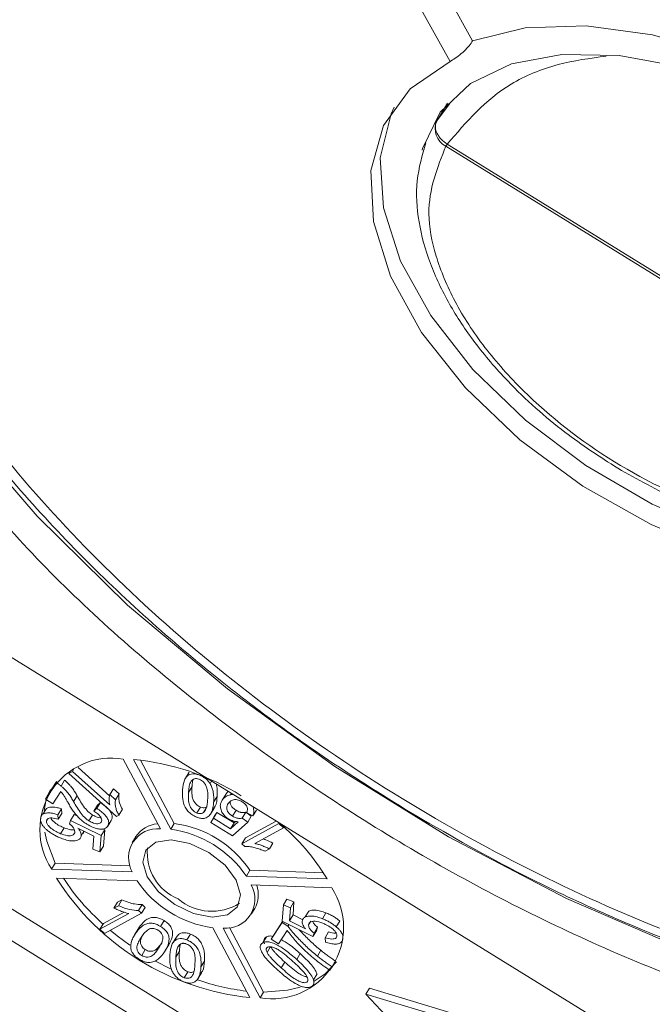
# Model space of a CAD drawing. Header units: millimetres. Extents: x 8853 to 11418, y 45 to 1005.
# Tile 73 of 256: x 9509 to 9522, y 765 to 785. Entities that reach past the tile are written whole.
import ezdxf

# ---------------------------------------------------------------- set-up
doc = ezdxf.new("R2010")
doc.units = ezdxf.units.MM

msp = doc.modelspace()

# ---------------------------------------------------------------- linework, layer by layer
at = {"color": 7, "linetype": 'Continuous', "lineweight": 15}
for p, q in [((9514.072, 792.261), (9518.385, 784.465)), ((9513.538, 791.966), (9517.921, 784.041)), ((9517.869, 783.18), (9517.621, 782.767)), ((9517.65, 782.814), (9517.91, 783.161)), ((9528.858, 775.473), (9517.836, 782.286)), ((9528.887, 775.517), (9517.864, 782.33)), ((9507.405, 772.611), (9524.306, 762.164)), ((9511.932, 768.168), (9511.166, 769.612)), ((9511.38, 769.605), (9512.146, 768.161)), ((9511.523, 769.592), (9512.218, 768.281)), ((9510.042, 769.317), (9510.117, 769.358)), ((9510.066, 769.356), (9510.042, 769.317)), ((9510.14, 769.397), (9510.117, 769.358)), ((9510.117, 769.358), (9510.885, 768.664)), ((9510.232, 769.44), (9510.881, 768.854)), ((9509.794, 769.148), (9509.781, 769.125)), ((9509.953, 769.176), (9509.88, 769.055)), ((9511.028, 768.427), (9510.042, 769.317)), ((9512.525, 769.338), (9512.453, 769.217)), ((9512.744, 769.281), (9512.743, 769.279)), ((9512.961, 769.103), (9512.993, 769.157)), ((9509.557, 768.782), (9509.781, 769.125)), ((9509.658, 768.985), (9509.599, 768.852)), ((9509.63, 768.903), (9509.78, 769.134)), ((9509.873, 768.942), (9509.708, 768.689)), ((9510.961, 768.998), (9510.888, 768.877)), ((9510.961, 768.998), (9511.078, 768.893)), ((9512.514, 768.924), (9512.587, 769.045)), ((9504.974, 768.912), (9521.875, 758.465)), ((9509.63, 768.903), (9509.557, 768.782)), ((9509.708, 768.689), (9509.557, 768.782)), ((9510.211, 768.852), (9510.138, 768.732)), ((9511.005, 768.772), (9510.888, 768.877)), ((9511.078, 768.893), (9511.005, 768.772)), ((9513.107, 768.841), (9513.034, 768.72)), ((9513.21, 768.76), (9513.201, 768.746)), ((9513.283, 768.881), (9513.21, 768.76)), ((9513.403, 768.904), (9513.384, 768.873)), ((9509.576, 768.591), (9509.503, 768.471)), ((9509.888, 768.582), (9509.816, 768.461)), ((9509.888, 768.582), (9509.896, 768.489)), ((9510.632, 768.657), (9510.56, 768.536)), ((9510.56, 768.536), (9510.619, 768.595)), ((9510.692, 768.716), (9510.619, 768.595)), ((9510.632, 768.657), (9510.692, 768.716)), ((9511.148, 768.574), (9511.076, 768.453)), ((9512.688, 768.498), (9512.761, 768.619)), ((9512.826, 768.507), (9512.879, 768.595)), ((9512.971, 768.476), (9513.044, 768.597)), ((9513.499, 768.552), (9513.427, 768.431)), ((9513.918, 768.558), (9513.845, 768.437)), ((9521.584, 757.981), (9504.683, 768.428)), ((9509.616, 768.393), (9509.579, 768.33)), ((9509.816, 768.461), (9509.823, 768.368)), ((9509.896, 768.489), (9509.823, 768.368)), ((9510.052, 768.273), (9510.076, 768.343)), ((9510.149, 768.464), (9510.076, 768.343)), ((9510.076, 768.343), (9510.709, 768.028)), ((9510.149, 768.464), (9510.216, 768.431)), ((9510.53, 768.455), (9510.457, 768.334)), ((9510.915, 768.345), (9510.843, 768.224)), ((9511.028, 768.427), (9511.076, 768.453)), ((9513.047, 768.422), (9512.974, 768.301)), ((9512.974, 768.301), (9513.03, 768.387)), ((9513.103, 768.508), (9513.03, 768.387)), ((9513.03, 768.387), (9513.382, 768.169)), ((9513.047, 768.422), (9513.103, 768.508)), ((9513.103, 768.508), (9513.455, 768.29)), ((9513.698, 768.513), (9513.625, 768.392)), ((9513.625, 768.392), (9513.74, 768.309)), ((9513.691, 767.982), (9514.33, 768.33)), ((9513.698, 768.513), (9513.813, 768.43)), ((9513.845, 768.437), (9513.719, 768.503)), ((9513.813, 768.43), (9513.74, 768.309)), ((9509.944, 768.189), (9509.871, 768.069)), ((9510.559, 768.018), (9510.228, 768.186)), ((9510.353, 768.122), (9510.296, 768.027)), ((9510.782, 768.148), (9510.709, 768.028)), ((9510.743, 768.167), (9510.782, 768.148)), ((9510.782, 768.148), (9510.757, 767.812)), ((9512.218, 768.281), (9512.146, 768.161)), ((9513.427, 768.022), (9512.974, 768.301)), ((9513.382, 768.169), (9513.54, 768.315)), ((9513.455, 768.29), (9513.382, 768.169)), ((9513.74, 768.309), (9513.427, 768.022)), ((9513.455, 768.29), (9513.488, 768.32)), ((9513.619, 767.861), (9514.384, 768.279)), ((9514.48, 768.192), (9513.884, 767.866)), ((9514.391, 768.29), (9514.384, 768.279)), ((9514.384, 768.279), (9514.48, 768.192)), ((9514.488, 768.205), (9514.48, 768.192)), ((9510.539, 767.748), (9510.559, 768.018)), ((9510.709, 768.028), (9510.684, 767.691)), ((9511.423, 768.005), (9511.35, 767.884)), ((9513.619, 767.861), (9513.691, 767.982)), ((9510.684, 767.691), (9510.539, 767.748)), ((9510.757, 767.812), (9510.684, 767.691)), ((9513.619, 767.861), (9513.681, 767.805)), ((9514.098, 767.705), (9514.188, 767.755)), ((9514.261, 767.876), (9514.188, 767.755)), ((9509.758, 767.457), (9509.685, 767.337)), ((9509.685, 767.337), (9511.352, 767.277)), ((9509.758, 767.457), (9511.308, 767.402)), ((9513.711, 767.193), (9513.784, 767.314)), ((9513.784, 767.314), (9515.302, 767.26)), ((9511.45, 767.092), (9509.784, 767.151)), ((9513.711, 767.193), (9515.378, 767.133)), ((9515.476, 766.948), (9513.809, 767.008)), ((9511.046, 766.651), (9511.137, 766.7)), ((9511.137, 766.7), (9511.064, 766.58)), ((9514.55, 766.714), (9514.477, 766.594)), ((9514.55, 766.714), (9514.695, 766.657)), ((9511.046, 766.651), (9510.973, 766.53)), ((9511.064, 766.58), (9510.973, 766.53)), ((9511.554, 766.601), (9511.481, 766.48)), ((9511.543, 766.424), (9511.616, 766.545)), ((9511.554, 766.601), (9511.616, 766.545)), ((9513.812, 766.401), (9513.885, 766.522)), ((9514.453, 766.257), (9514.477, 766.594)), ((9514.477, 766.594), (9514.623, 766.537)), ((9514.623, 766.537), (9514.603, 766.267)), ((9514.695, 766.657), (9514.623, 766.537)), ((9514.695, 766.657), (9514.676, 766.388)), ((9510.682, 766.093), (9511.278, 766.418)), ((9510.754, 766.214), (9511.182, 766.447)), ((9511.543, 766.424), (9510.778, 766.006)), ((9511.543, 766.424), (9511.481, 766.48)), ((9514.676, 766.388), (9514.603, 766.267)), ((9514.676, 766.388), (9514.876, 766.286)), ((9515, 766.467), (9514.928, 766.346)), ((9515.355, 766.431), (9515.283, 766.31)), ((9510.754, 766.214), (9510.682, 766.093)), ((9510.778, 766.006), (9510.682, 766.093)), ((9511.468, 766.087), (9511.395, 765.966)), ((9511.487, 766.119), (9511.414, 765.998)), ((9511.468, 766.087), (9511.487, 766.119)), ((9512.009, 766.272), (9511.936, 766.151)), ((9513.782, 764.68), (9513.016, 766.124)), ((9513.229, 766.117), (9513.995, 764.673)), ((9513.359, 766.13), (9514.068, 764.793)), ((9514.226, 765.886), (9514.449, 766.229)), ((9514.299, 766.006), (9514.46, 766.254)), ((9514.463, 766.252), (9514.449, 766.229)), ((9514.449, 766.229), (9514.571, 766.153)), ((9515.085, 765.942), (9514.453, 766.257)), ((9514.592, 766.188), (9514.571, 766.153)), ((9514.603, 766.267), (9514.934, 766.099)), ((9515.043, 766.257), (9514.998, 766.183)), ((9515.182, 766.133), (9515.11, 766.012)), ((9515.182, 766.133), (9515.158, 766.063)), ((9515.643, 766.263), (9515.57, 766.142)), ((9512.263, 765.93), (9512.19, 765.809)), ((9512.554, 765.993), (9512.481, 765.873)), ((9514.124, 765.933), (9514.051, 765.813)), ((9514.299, 766.006), (9514.226, 765.886)), ((9514.376, 765.792), (9514.226, 765.886)), ((9514.555, 766.067), (9514.376, 765.792)), ((9515.158, 766.063), (9515.085, 765.942)), ((9515.11, 766.012), (9515.085, 765.942)), ((9515.411, 766.037), (9515.339, 765.917)), ((9515.346, 765.824), (9515.339, 765.917)), ((9515.708, 765.905), (9515.711, 765.911)), ((9512.033, 765.65), (9512.106, 765.771)), ((9514.01, 765.677), (9514.007, 765.671)), ((9514.138, 765.614), (9514.211, 765.735)), ((9511.618, 765.671), (9511.546, 765.55)), ((9512.252, 765.516), (9512.325, 765.637)), ((9514.823, 765.589), (9514.751, 765.468)), ((9515.25, 765.657), (9515.178, 765.536)), ((9512.845, 765.433), (9512.772, 765.312)), ((9514.431, 765.293), (9514.504, 765.414)), ((9515.481, 765.314), (9515.437, 765.245)), ((9515.554, 765.435), (9515.481, 765.314)), ((9512.498, 765.212), (9512.425, 765.091)), ((9512.71, 765.069), (9512.782, 765.19)), ((9515.098, 765.048), (9515.171, 765.169)), ((9516.182, 764.75), (9516.255, 764.871)), ((9520.875, 763.482), (9516.255, 764.871)), ((9513.995, 764.673), (9514.068, 764.793)), ((9520.802, 763.361), (9516.182, 764.75)), ((9516.182, 764.75), (9519.441, 761.27))]:
    msp.add_line(p, q, dxfattribs=at)
at = {"color": 7, "linetype": 'Continuous', "lineweight": 15, "flags": 128}
for points in [[(9518.385, 784.465), (9519.475, 784.736), (9520.734, 784.778), (9522.109, 784.589), (9523.543, 784.178), (9524.977, 783.562), (9526.351, 782.765), (9527.61, 781.821), (9528.701, 780.769), (9529.578, 779.652), (9530.206, 778.517), (9530.559, 777.409), (9530.622, 776.376), (9530.392, 775.46), (9529.88, 774.698), (9529.105, 774.122), (9528.101, 773.755), (9526.908, 773.614), (9525.577, 773.704), (9524.161, 774.021)], [(9517.921, 784.041), (9517.096, 783.476), (9516.543, 782.713), (9516.286, 781.784), (9516.336, 780.73), (9516.69, 779.597), (9517.333, 778.434), (9518.238, 777.29), (9519.365, 776.217), (9520.666, 775.259), (9522.083, 774.46), (9523.556, 773.853)], [(9517.342, 782.203), (9517.351, 782.237), (9517.718, 782.994), (9518.341, 783.587), (9519.191, 783.99), (9520.233, 784.185), (9521.42, 784.163), (9522.7, 783.926), (9524.019, 783.483), (9525.317, 782.855), (9526.538, 782.068), (9527.629, 781.157), (9528.542, 780.163), (9529.238, 779.127)], [(9516.768, 783.095), (9516.704, 782.959), (9516.479, 782.045), (9516.545, 781.016), (9516.897, 779.913), (9517.522, 778.783), (9518.395, 777.67), (9519.479, 776.622), (9520.73, 775.681), (9522.097, 774.885), (9523.523, 774.267), (9524.952, 773.852), (9526.323, 773.657), (9527.581, 773.691), (9528.675, 773.951), (9529.559, 774.428), (9530.198, 775.101), (9530.259, 775.197)], [(9532.533, 763.575), (9530.216, 763.739), (9527.8, 764.144), (9525.32, 764.785), (9522.817, 765.652), (9520.327, 766.731), (9517.889, 768.006), (9515.541, 769.458), (9513.318, 771.063), (9511.255, 772.798), (9509.383, 774.636), (9507.732, 776.549), (9506.325, 778.507), (9505.186, 780.48)], [(9509.573, 768.773), (9509.563, 768.738), (9509.528, 768.55)], [(9509.544, 768.102), (9509.585, 767.912), (9509.758, 767.457)], [(9512.229, 766.602), (9512.619, 766.419), (9513.003, 766.345), (9513.323, 766.394), (9513.53, 766.556), (9513.592, 766.807), (9513.501, 767.11), (9513.269, 767.417), (9512.932, 767.683), (9512.542, 767.866), (9512.158, 767.94), (9511.838, 767.891), (9511.631, 767.729), (9511.569, 767.478), (9511.661, 767.175), (9511.893, 766.868), (9512.229, 766.602)], [(9510.896, 766.071), (9511.037, 765.957), (9511.3, 765.764)], [(9511.835, 765.433), (9512.13, 765.282), (9512.14, 765.277)], [(9515.115, 765.02), (9515.339, 765.167), (9515.576, 765.421)], [(9514.068, 764.793), (9514.563, 764.835), (9514.823, 764.898)]]:
    msp.add_lwpolyline(points, dxfattribs=at)
at = {"color": 7, "linetype": 'Continuous', "lineweight": 15}
for centre, radius, start, end in [((9518.015, 782.646), 0.402, 155.3216, 243.5484), ((9511.792, 786.215), 7.209, 326.9729, 327.3863), ((9510.922, 768.152), 1.481, 80.4875, 213.4083), ((9510.899, 764.502), 5.125, 58.1315, 84.6192), ((9511.874, 767.572), 0.599, 84.4166, 209.4792), ((9511.936, 767.66), 0.619, 95.6939, 146.1707), ((9511.84, 765.916), 2.265, 34.3096, 82.2466), ((9511.913, 766.037), 2.265, 34.3096, 82.2466), ((9511.465, 764.794), 4.559, 30.8706, 50.071), ((9512.687, 767.673), 1.025, 174.2942, 247.938), ((9514.32, 770.021), 5.368, 212.3164, 264.2399), ((9513.788, 769.642), 4.593, 212.9145, 228.5297), ((9513.321, 768.369), 2.265, 214.3096, 262.2466), ((9513.288, 766.713), 0.599, 264.4166, 29.4792), ((9513.338, 766.812), 0.618, 332.0143, 18.0305), ((9514.24, 766.133), 1.481, 260.4875, 33.4083), ((9512.996, 767.52), 1.057, 228.9267, 302.723), ((9514.25, 769.454), 4.672, 250.7376, 263.3758)]:
    msp.add_arc(centre, radius, start, end, dxfattribs=at)
for points, knots in [([(9506.432, 779.209), (9506.066, 779.934), (9505.321, 781.41), (9504.697, 783.598), (9504.475, 785.727), (9504.723, 787.714), (9505.43, 789.483), (9506.571, 790.968), (9508.054, 792.158), (9509.31, 792.688), (9509.926, 792.948)], [0, 0, 0, 0, 0.1198431, 0.2439998, 0.3712085, 0.5, 0.6287915, 0.7560002, 0.8801569, 1, 1, 1, 1]), ([(9505.462, 790.992), (9505.414, 790.931), (9505.065, 790.488), (9504.618, 789.501), (9504.185, 788.087), (9504.022, 786.586), (9504.083, 785.068), (9504.363, 783.499), (9504.854, 781.898), (9505.546, 780.283), (9506.428, 778.672), (9507.485, 777.083), (9508.695, 775.538), (9510.029, 774.064), (9511.462, 772.675), (9512.838, 771.491), (9514.124, 770.494), (9515.483, 769.518), (9516.495, 768.885), (9517.102, 768.507)], [0, 0, 0, 0, 0.010965, 0.078894, 0.150735, 0.215827, 0.281162, 0.346571, 0.411899, 0.477032, 0.541857, 0.606253, 0.670017, 0.732701, 0.793199, 0.852776, 0.895542, 0.937437, 1, 1, 1, 1]), ([(9517.921, 784.041), (9517.956, 784.06), (9518.027, 784.099), (9518.152, 784.196), (9518.267, 784.307), (9518.344, 784.401), (9518.375, 784.45), (9518.385, 784.465)], [0, 0, 0, 0, 0.238951, 0.478398, 0.703727, 0.911587, 1, 1, 1, 1]), ([(9517.864, 782.33), (9518.257, 782.788), (9518.862, 783.491), (9520.097, 784.006), (9520.813, 784.105), (9521.152, 784.152)], [0, 0, 0, 0, 0.494897, 0.760674, 1, 1, 1, 1]), ([(9517.65, 782.814), (9517.639, 782.791), (9517.62, 782.749), (9517.616, 782.664), (9517.639, 782.578), (9517.685, 782.496), (9517.751, 782.411), (9517.82, 782.362), (9517.864, 782.33)], [0, 0, 0, 0, 0.158364, 0.294648, 0.500171, 0.631321, 0.75836, 1, 1, 1, 1]), ([(9517.422, 782.359), (9517.347, 782.101), (9517.197, 781.586), (9517.25, 780.733), (9517.482, 779.873), (9517.88, 779.033), (9518.421, 778.214), (9519.035, 777.492), (9519.676, 776.876), (9520.421, 776.252), (9521.016, 775.867), (9521.389, 775.626)], [0, 0, 0, 0, 0.122567, 0.244867, 0.364068, 0.479133, 0.58863, 0.702737, 0.787396, 0.867034, 1, 1, 1, 1]), ([(9528.858, 775.473), (9528.525, 775.128), (9528.013, 774.597), (9526.851, 774.297), (9525.815, 774.239), (9524.671, 774.379), (9523.147, 774.794), (9521.27, 775.686), (9519.641, 776.961), (9518.606, 778.128), (9517.988, 779.077), (9517.601, 780.015), (9517.384, 781.167), (9517.658, 781.845), (9517.836, 782.286)], [0, 0, 0, 0, 0.119771, 0.184208, 0.25, 0.315792, 0.380229, 0.5, 0.619771, 0.684208, 0.75, 0.815792, 0.880229, 1, 1, 1, 1]), ([(9525.351, 765.059), (9524.431, 765.348), (9522.558, 765.935), (9519.714, 767.205), (9516.891, 768.762), (9514.192, 770.594), (9511.718, 772.631), (9509.565, 774.795), (9507.758, 777.005), (9506.869, 778.483), (9506.432, 779.209)], [0, 0, 0, 0, 0.119843, 0.244, 0.371208, 0.5, 0.628792, 0.756, 0.880157, 1, 1, 1, 1]), ([(9532.522, 762.965), (9531.255, 763.05), (9528.695, 763.221), (9524.534, 764.303), (9520.36, 765.948), (9516.333, 768.127), (9512.609, 770.746), (9509.251, 773.721), (9507.515, 775.885), (9506.647, 776.967)], [0, 0, 0, 0, 0.141193, 0.285298, 0.429404, 0.570596, 0.711789, 0.855895, 1, 1, 1, 1]), ([(9521.389, 775.626), (9521.796, 775.399), (9522.366, 775.08), (9523.236, 774.72), (9523.971, 774.468), (9524.83, 774.259), (9525.693, 774.141), (9526.543, 774.126), (9527.346, 774.231), (9528.036, 774.428), (9528.399, 774.649), (9528.558, 774.746)], [0, 0, 0, 0, 0.159514, 0.223684, 0.329047, 0.436448, 0.549808, 0.666237, 0.785086, 0.906261, 1, 1, 1, 1]), ([(9509.953, 769.176), (9509.969, 769.162), (9510, 769.135), (9510.042, 769.093), (9510.08, 769.051), (9510.123, 768.998), (9510.167, 768.931), (9510.196, 768.879), (9510.211, 768.852)], [0, 0, 0, 0, 0.138221, 0.277395, 0.402216, 0.527815, 0.762777, 1, 1, 1, 1]), ([(9512.389, 768.973), (9512.397, 769.044), (9512.408, 769.148), (9512.475, 769.257), (9512.548, 769.304), (9512.635, 769.31), (9512.697, 769.296), (9512.733, 769.283), (9512.743, 769.279)], [0, 0, 0, 0, 0.398455, 0.580367, 0.764167, 0.863829, 0.96352, 1, 1, 1, 1]), ([(9512.514, 768.924), (9512.517, 768.959), (9512.524, 769.03), (9512.545, 769.12), (9512.584, 769.18), (9512.632, 769.204), (9512.679, 769.21), (9512.714, 769.202), (9512.734, 769.195), (9512.737, 769.194)], [0, 0, 0, 0, 0.263277, 0.527047, 0.704761, 0.823099, 0.903112, 0.983865, 1, 1, 1, 1]), ([(9512.587, 769.045), (9512.589, 769.081), (9512.592, 769.131), (9512.606, 769.176), (9512.61, 769.189)], [0, 0, 0, 0, 0.714962, 1, 1, 1, 1]), ([(9512.737, 769.194), (9512.752, 769.187), (9512.783, 769.172), (9512.829, 769.133), (9512.871, 769.078), (9512.906, 768.991), (9512.915, 768.886), (9512.911, 768.808), (9512.909, 768.769)], [0, 0, 0, 0, 0.0782024, 0.1568141, 0.2744276, 0.4284832, 0.7113984, 1, 1, 1, 1]), ([(9512.743, 769.279), (9512.76, 769.272), (9512.795, 769.257), (9512.843, 769.228), (9512.887, 769.194), (9512.919, 769.161), (9512.943, 769.13), (9512.955, 769.112), (9512.961, 769.103)], [0, 0, 0, 0, 0.1903088, 0.3866202, 0.5623083, 0.7452068, 0.8718592, 1, 1, 1, 1]), ([(9509.781, 769.125), (9509.785, 769.123), (9509.794, 769.117), (9509.807, 769.109), (9509.82, 769.101), (9509.836, 769.089), (9509.857, 769.074), (9509.872, 769.061), (9509.88, 769.055)], [0, 0, 0, 0, 0.125133, 0.250295, 0.375449, 0.500779, 0.749809, 1, 1, 1, 1]), ([(9510.025, 768.706), (9510.014, 768.727), (9509.996, 768.758), (9509.973, 768.799), (9509.95, 768.838), (9509.92, 768.887), (9509.889, 768.924), (9509.873, 768.942)], [0, 0, 0, 0, 0.2599654, 0.3899461, 0.5199417, 0.7581779, 1, 1, 1, 1]), ([(9509.88, 769.055), (9509.896, 769.041), (9509.928, 769.014), (9509.97, 768.972), (9510.007, 768.93), (9510.05, 768.877), (9510.094, 768.811), (9510.123, 768.758), (9510.138, 768.732)], [0, 0, 0, 0, 0.138221, 0.277395, 0.402216, 0.527815, 0.762777, 1, 1, 1, 1]), ([(9512.68, 768.412), (9512.646, 768.428), (9512.579, 768.459), (9512.496, 768.536), (9512.426, 768.647), (9512.382, 768.8), (9512.387, 768.911), (9512.389, 768.973)], [0, 0, 0, 0, 0.129663, 0.25238, 0.389931, 0.65822, 1, 1, 1, 1]), ([(9512.761, 768.619), (9512.745, 768.627), (9512.712, 768.642), (9512.666, 768.682), (9512.623, 768.739), (9512.589, 768.826), (9512.582, 768.929), (9512.585, 769.006), (9512.587, 769.045)], [0, 0, 0, 0, 0.081148, 0.162775, 0.281887, 0.440431, 0.71766, 1, 1, 1, 1]), ([(9512.961, 769.103), (9512.975, 769.077), (9513.003, 769.024), (9513.022, 768.953), (9513.032, 768.889), (9513.037, 768.831), (9513.037, 768.775), (9513.035, 768.738), (9513.034, 768.72)], [0, 0, 0, 0, 0.18979, 0.385218, 0.537634, 0.690722, 0.845228, 1, 1, 1, 1]), ([(9513.085, 769.1), (9513.089, 769.089), (9513.098, 769.059), (9513.104, 769.01), (9513.109, 768.952), (9513.11, 768.896), (9513.108, 768.859), (9513.107, 768.841)], [0, 0, 0, 0, 0.112558, 0.332572, 0.553556, 0.776586, 1, 1, 1, 1]), ([(9513.283, 768.881), (9513.287, 768.888), (9513.297, 768.902), (9513.313, 768.921), (9513.328, 768.934), (9513.337, 768.941), (9513.339, 768.943)], [0, 0, 0, 0, 0.300689, 0.601953, 0.902786, 1, 1, 1, 1]), ([(9510.138, 768.732), (9510.162, 768.69), (9510.21, 768.608), (9510.286, 768.491), (9510.37, 768.394), (9510.434, 768.35), (9510.457, 768.334)], [0, 0, 0, 0, 0.2983772, 0.5970962, 0.8531687, 1, 1, 1, 1]), ([(9510.211, 768.852), (9510.234, 768.811), (9510.282, 768.729), (9510.359, 768.612), (9510.442, 768.515), (9510.507, 768.471), (9510.53, 768.455)], [0, 0, 0, 0, 0.298377, 0.597096, 0.853169, 1, 1, 1, 1]), ([(9510.888, 768.877), (9510.886, 768.869), (9510.88, 768.853), (9510.876, 768.827), (9510.873, 768.801), (9510.871, 768.765), (9510.872, 768.721), (9510.88, 768.683), (9510.885, 768.664)], [0, 0, 0, 0, 0.1277982, 0.2561066, 0.3839032, 0.5118944, 0.7545316, 1, 1, 1, 1]), ([(9511.076, 768.453), (9511.061, 768.479), (9511.032, 768.531), (9511.009, 768.608), (9510.997, 768.683), (9510.999, 768.737), (9511.004, 768.766), (9511.005, 768.772)], [0, 0, 0, 0, 0.226143, 0.459037, 0.694977, 0.935558, 1, 1, 1, 1]), ([(9511.078, 768.893), (9511.074, 768.861), (9511.068, 768.802), (9511.087, 768.694), (9511.126, 768.618), (9511.148, 768.574)], [0, 0, 0, 0, 0.326948, 0.614135, 1, 1, 1, 1]), ([(9512.688, 768.498), (9512.672, 768.506), (9512.639, 768.521), (9512.593, 768.561), (9512.55, 768.618), (9512.517, 768.705), (9512.509, 768.808), (9512.512, 768.885), (9512.514, 768.924)], [0, 0, 0, 0, 0.081148, 0.162775, 0.281887, 0.440431, 0.71766, 1, 1, 1, 1]), ([(9512.909, 768.769), (9512.908, 768.751), (9512.905, 768.715), (9512.898, 768.666), (9512.888, 768.62), (9512.875, 768.579), (9512.857, 768.539), (9512.836, 768.517), (9512.826, 768.507)], [0, 0, 0, 0, 0.183286, 0.366712, 0.522381, 0.678491, 0.837651, 1, 1, 1, 1]), ([(9513.107, 768.841), (9513.102, 768.768), (9513.097, 768.678), (9513.049, 768.611), (9513.04, 768.599)], [0, 0, 0, 0, 0.815993, 1, 1, 1, 1]), ([(9513.344, 768.374), (9513.32, 768.39), (9513.269, 768.426), (9513.209, 768.5), (9513.175, 768.583), (9513.167, 768.677), (9513.194, 768.73), (9513.21, 768.76)], [0, 0, 0, 0, 0.142548, 0.302942, 0.503054, 0.708879, 1, 1, 1, 1]), ([(9513.21, 768.76), (9513.215, 768.767), (9513.224, 768.781), (9513.241, 768.8), (9513.26, 768.817), (9513.287, 768.838), (9513.326, 768.859), (9513.365, 768.868), (9513.384, 768.873)], [0, 0, 0, 0, 0.127378, 0.254999, 0.382438, 0.510406, 0.752427, 1, 1, 1, 1]), ([(9513.624, 768.73), (9513.6, 768.743), (9513.558, 768.766), (9513.492, 768.778), (9513.429, 768.771), (9513.372, 768.741), (9513.346, 768.707), (9513.334, 768.691)], [0, 0, 0, 0, 0.188744, 0.324822, 0.492508, 0.758011, 1, 1, 1, 1]), ([(9513.383, 768.741), (9513.381, 768.735), (9513.373, 768.717), (9513.382, 768.676), (9513.406, 768.628), (9513.449, 768.585), (9513.483, 768.563), (9513.499, 768.552)], [0, 0, 0, 0, 0.119472, 0.353384, 0.58981, 0.792882, 1, 1, 1, 1]), ([(9513.384, 768.873), (9513.4, 768.876), (9513.419, 768.879), (9513.441, 768.878), (9513.444, 768.878)], [0, 0, 0, 0, 0.83717, 1, 1, 1, 1]), ([(9513.719, 768.503), (9513.727, 768.53), (9513.739, 768.57), (9513.722, 768.632), (9513.694, 768.674), (9513.66, 768.706), (9513.635, 768.723), (9513.624, 768.73)], [0, 0, 0, 0, 0.406374, 0.592589, 0.744614, 0.896945, 1, 1, 1, 1]), ([(9509.579, 768.589), (9509.588, 768.595), (9509.617, 768.617), (9509.697, 768.623), (9509.795, 768.611), (9509.861, 768.59), (9509.888, 768.582)], [0, 0, 0, 0, 0.136439, 0.452798, 0.766598, 1, 1, 1, 1]), ([(9510.414, 768.265), (9510.39, 768.28), (9510.341, 768.313), (9510.267, 768.374), (9510.196, 768.449), (9510.131, 768.533), (9510.076, 768.62), (9510.042, 768.677), (9510.025, 768.706)], [0, 0, 0, 0, 0.131944, 0.266787, 0.446934, 0.632145, 0.81578, 1, 1, 1, 1]), ([(9510.708, 768.309), (9510.714, 768.322), (9510.725, 768.346), (9510.712, 768.391), (9510.685, 768.434), (9510.634, 768.486), (9510.588, 768.517), (9510.56, 768.536)], [0, 0, 0, 0, 0.209928, 0.370242, 0.529862, 0.716294, 1, 1, 1, 1]), ([(9510.619, 768.595), (9510.681, 768.55), (9510.771, 768.483), (9510.847, 768.378), (9510.869, 768.305), (9510.861, 768.255), (9510.847, 768.231), (9510.843, 768.224)], [0, 0, 0, 0, 0.392892, 0.572783, 0.753614, 0.921225, 1, 1, 1, 1]), ([(9510.692, 768.716), (9510.754, 768.67), (9510.844, 768.604), (9510.92, 768.499), (9510.942, 768.426), (9510.933, 768.376), (9510.92, 768.352), (9510.915, 768.345)], [0, 0, 0, 0, 0.3928923, 0.5727832, 0.7536139, 0.9212248, 1, 1, 1, 1]), ([(9513.034, 768.72), (9513.026, 768.648), (9513.015, 768.544), (9512.947, 768.434), (9512.874, 768.387), (9512.784, 768.382), (9512.723, 768.396), (9512.689, 768.409), (9512.68, 768.412)], [0, 0, 0, 0, 0.397933, 0.582332, 0.768605, 0.868643, 0.968479, 1, 1, 1, 1]), ([(9512.899, 768.627), (9512.886, 768.619), (9512.864, 768.606), (9512.817, 768.603), (9512.783, 768.611), (9512.764, 768.618), (9512.761, 768.619)], [0, 0, 0, 0, 0.393428, 0.66797, 0.943111, 1, 1, 1, 1]), ([(9513.334, 768.691), (9513.319, 768.663), (9513.299, 768.623), (9513.308, 768.556), (9513.333, 768.508), (9513.376, 768.464), (9513.41, 768.442), (9513.427, 768.431)], [0, 0, 0, 0, 0.383963, 0.547613, 0.713022, 0.855096, 1, 1, 1, 1]), ([(9513.499, 768.552), (9513.511, 768.545), (9513.535, 768.531), (9513.569, 768.517), (9513.6, 768.508), (9513.631, 768.505), (9513.665, 768.505), (9513.687, 768.51), (9513.698, 768.513)], [0, 0, 0, 0, 0.169274, 0.343337, 0.470122, 0.601323, 0.797642, 1, 1, 1, 1]), ([(9513.841, 768.633), (9513.851, 768.607), (9513.877, 768.542), (9513.864, 768.479), (9513.848, 768.443), (9513.845, 768.437)], [0, 0, 0, 0, 0.3485576, 0.8846466, 1, 1, 1, 1]), ([(9509.591, 768.143), (9509.575, 768.157), (9509.543, 768.186), (9509.506, 768.229), (9509.48, 768.27), (9509.463, 768.307), (9509.453, 768.344), (9509.453, 768.368), (9509.454, 768.38)], [0, 0, 0, 0, 0.191156, 0.386745, 0.532242, 0.682074, 0.838678, 1, 1, 1, 1]), ([(9509.454, 768.38), (9509.459, 768.406), (9509.469, 768.452), (9509.535, 768.492), (9509.623, 768.503), (9509.723, 768.49), (9509.788, 768.469), (9509.816, 768.461)], [0, 0, 0, 0, 0.231218, 0.408045, 0.624904, 0.840008, 1, 1, 1, 1]), ([(9509.823, 768.368), (9509.776, 768.381), (9509.708, 768.4), (9509.633, 768.393), (9509.592, 768.374), (9509.581, 768.347), (9509.579, 768.332), (9509.579, 768.33)], [0, 0, 0, 0, 0.4214198, 0.6080374, 0.7953315, 0.9757572, 1, 1, 1, 1]), ([(9509.579, 768.33), (9509.58, 768.315), (9509.582, 768.285), (9509.618, 768.23), (9509.682, 768.169), (9509.772, 768.111), (9509.839, 768.082), (9509.871, 768.069)], [0, 0, 0, 0, 0.150705, 0.302187, 0.50178, 0.762512, 1, 1, 1, 1]), ([(9509.667, 768.393), (9509.674, 768.381), (9509.693, 768.347), (9509.756, 768.29), (9509.844, 768.232), (9509.912, 768.203), (9509.944, 768.189)], [0, 0, 0, 0, 0.139855, 0.385879, 0.707265, 1, 1, 1, 1]), ([(9510.457, 768.334), (9510.489, 768.317), (9510.541, 768.288), (9510.613, 768.274), (9510.663, 768.275), (9510.693, 768.29), (9510.704, 768.304), (9510.708, 768.309)], [0, 0, 0, 0, 0.326003, 0.538357, 0.716388, 0.895146, 1, 1, 1, 1]), ([(9510.53, 768.455), (9510.562, 768.438), (9510.614, 768.41), (9510.676, 768.395), (9510.7, 768.397), (9510.706, 768.397)], [0, 0, 0, 0, 0.534733, 0.883052, 1, 1, 1, 1]), ([(9512.826, 768.507), (9512.813, 768.499), (9512.791, 768.485), (9512.744, 768.482), (9512.71, 768.49), (9512.691, 768.497), (9512.688, 768.498)], [0, 0, 0, 0, 0.393428, 0.66797, 0.943111, 1, 1, 1, 1]), ([(9513.54, 768.315), (9513.53, 768.316), (9513.511, 768.317), (9513.477, 768.322), (9513.438, 768.33), (9513.401, 768.344), (9513.369, 768.359), (9513.352, 768.369), (9513.344, 768.374)], [0, 0, 0, 0, 0.155622, 0.312048, 0.522865, 0.739991, 0.868899, 1, 1, 1, 1]), ([(9513.427, 768.431), (9513.438, 768.424), (9513.462, 768.41), (9513.496, 768.396), (9513.527, 768.388), (9513.558, 768.384), (9513.592, 768.384), (9513.614, 768.389), (9513.625, 768.392)], [0, 0, 0, 0, 0.169274, 0.343337, 0.470122, 0.601323, 0.797642, 1, 1, 1, 1]), ([(9517.102, 768.507), (9517.821, 768.092), (9518.83, 767.509), (9520.361, 766.753), (9521.675, 766.162), (9523.237, 765.54), (9524.297, 765.198), (9524.838, 765.023)], [0, 0, 0, 0, 0.287634, 0.403622, 0.595537, 0.793561, 1, 1, 1, 1]), ([(9509.879, 767.975), (9509.866, 767.98), (9509.84, 767.991), (9509.801, 768.009), (9509.762, 768.028), (9509.713, 768.055), (9509.654, 768.092), (9509.613, 768.126), (9509.591, 768.143)], [0, 0, 0, 0, 0.127976, 0.256265, 0.384294, 0.512916, 0.753586, 1, 1, 1, 1]), ([(9509.944, 768.189), (9509.99, 768.173), (9510.061, 768.147), (9510.124, 768.148), (9510.147, 768.148)], [0, 0, 0, 0, 0.635713, 1, 1, 1, 1]), ([(9510.163, 768.102), (9510.161, 768.122), (9510.157, 768.158), (9510.115, 768.217), (9510.077, 768.253), (9510.054, 768.271), (9510.052, 768.273)], [0, 0, 0, 0, 0.349762, 0.652672, 0.962091, 1, 1, 1, 1]), ([(9510.228, 768.186), (9510.234, 768.177), (9510.248, 768.16), (9510.267, 768.131), (9510.284, 768.097), (9510.294, 768.066), (9510.297, 768.043), (9510.296, 768.033), (9510.296, 768.027)], [0, 0, 0, 0, 0.157952, 0.316856, 0.544695, 0.779396, 0.889257, 1, 1, 1, 1]), ([(9510.358, 768.12), (9510.355, 768.108), (9510.348, 768.082), (9510.32, 768.069), (9510.304, 768.062)], [0, 0, 0, 0, 0.420473, 1, 1, 1, 1]), ([(9510.843, 768.224), (9510.825, 768.204), (9510.796, 768.171), (9510.715, 768.159), (9510.628, 768.169), (9510.524, 768.202), (9510.453, 768.243), (9510.414, 768.265)], [0, 0, 0, 0, 0.231592, 0.399113, 0.5659, 0.765762, 1, 1, 1, 1]), ([(9509.871, 768.069), (9509.916, 768.053), (9509.987, 768.028), (9510.076, 768.023), (9510.132, 768.039), (9510.158, 768.07), (9510.162, 768.093), (9510.163, 768.102)], [0, 0, 0, 0, 0.338842, 0.53301, 0.728333, 0.898026, 1, 1, 1, 1]), ([(9510.296, 768.027), (9510.291, 768.006), (9510.281, 767.963), (9510.214, 767.925), (9510.117, 767.914), (9509.998, 767.932), (9509.918, 767.961), (9509.879, 767.975)], [0, 0, 0, 0, 0.177674, 0.352669, 0.57168, 0.794642, 1, 1, 1, 1]), ([(9514.055, 767.96), (9514.074, 767.954), (9514.143, 767.931), (9514.212, 767.899), (9514.261, 767.876)], [0, 0, 0, 0, 0.278665, 1, 1, 1, 1]), ([(9513.681, 767.805), (9513.71, 767.805), (9513.769, 767.804), (9513.866, 767.785), (9513.968, 767.758), (9514.046, 767.728), (9514.089, 767.709), (9514.098, 767.705)], [0, 0, 0, 0, 0.225798, 0.458384, 0.695809, 0.938062, 1, 1, 1, 1]), ([(9514.188, 767.755), (9514.176, 767.761), (9514.15, 767.774), (9514.111, 767.791), (9514.072, 767.807), (9514.021, 767.827), (9513.958, 767.849), (9513.908, 767.861), (9513.884, 767.866)], [0, 0, 0, 0, 0.1277945, 0.25608, 0.3838762, 0.5118542, 0.7545087, 1, 1, 1, 1]), ([(9511.137, 766.7), (9511.184, 766.681), (9511.271, 766.645), (9511.415, 766.607), (9511.502, 766.603), (9511.554, 766.601)], [0, 0, 0, 0, 0.33377, 0.609955, 1, 1, 1, 1]), ([(9510.973, 766.53), (9510.999, 766.518), (9511.05, 766.493), (9511.153, 766.452), (9511.228, 766.432), (9511.278, 766.418)], [0, 0, 0, 0, 0.256175, 0.51219, 1, 1, 1, 1]), ([(9511.481, 766.48), (9511.42, 766.484), (9511.296, 766.491), (9511.15, 766.542), (9511.073, 766.576), (9511.064, 766.58)], [0, 0, 0, 0, 0.458957, 0.935465, 1, 1, 1, 1]), ([(9515.003, 766.464), (9515.009, 766.468), (9515.037, 766.487), (9515.122, 766.49), (9515.238, 766.473), (9515.318, 766.444), (9515.355, 766.431)], [0, 0, 0, 0, 0.070615, 0.390511, 0.715705, 1, 1, 1, 1]), ([(9511.487, 766.119), (9511.526, 766.174), (9511.583, 766.253), (9511.696, 766.322), (9511.784, 766.343), (9511.874, 766.334), (9511.948, 766.307), (9511.992, 766.282), (9512.009, 766.272)], [0, 0, 0, 0, 0.396817, 0.575976, 0.724424, 0.827652, 0.931402, 1, 1, 1, 1]), ([(9514.865, 766.258), (9514.87, 766.279), (9514.881, 766.322), (9514.949, 766.36), (9515.047, 766.371), (9515.166, 766.352), (9515.245, 766.323), (9515.283, 766.31)], [0, 0, 0, 0, 0.1775293, 0.3545983, 0.5767467, 0.8025741, 1, 1, 1, 1]), ([(9515.283, 766.31), (9515.296, 766.305), (9515.322, 766.294), (9515.361, 766.277), (9515.399, 766.257), (9515.448, 766.23), (9515.507, 766.193), (9515.549, 766.159), (9515.57, 766.142)], [0, 0, 0, 0, 0.127963, 0.256223, 0.384243, 0.512773, 0.753539, 1, 1, 1, 1]), ([(9515.355, 766.431), (9515.368, 766.426), (9515.394, 766.415), (9515.433, 766.397), (9515.472, 766.378), (9515.521, 766.351), (9515.58, 766.314), (9515.622, 766.28), (9515.643, 766.263)], [0, 0, 0, 0, 0.127963, 0.256223, 0.384243, 0.512773, 0.753539, 1, 1, 1, 1]), ([(9511.414, 765.998), (9511.453, 766.053), (9511.51, 766.132), (9511.623, 766.201), (9511.711, 766.222), (9511.801, 766.213), (9511.876, 766.186), (9511.919, 766.161), (9511.936, 766.151)], [0, 0, 0, 0, 0.396817, 0.575976, 0.724424, 0.827652, 0.931402, 1, 1, 1, 1]), ([(9511.535, 765.924), (9511.544, 765.938), (9511.563, 765.965), (9511.591, 766.002), (9511.621, 766.035), (9511.651, 766.063), (9511.685, 766.089), (9511.714, 766.101), (9511.729, 766.106)], [0, 0, 0, 0, 0.190496, 0.381118, 0.533543, 0.686347, 0.8418, 1, 1, 1, 1]), ([(9511.729, 766.106), (9511.751, 766.109), (9511.785, 766.113), (9511.84, 766.098), (9511.869, 766.084), (9511.883, 766.075), (9511.885, 766.074)], [0, 0, 0, 0, 0.472419, 0.721549, 0.970751, 1, 1, 1, 1]), ([(9511.936, 766.151), (9511.968, 766.128), (9512.03, 766.085), (9512.089, 766.006), (9512.123, 765.894), (9512.099, 765.763), (9512.045, 765.671), (9512.017, 765.625)], [0, 0, 0, 0, 0.132467, 0.259515, 0.367846, 0.679603, 1, 1, 1, 1]), ([(9512.009, 766.272), (9512.041, 766.249), (9512.103, 766.205), (9512.162, 766.126), (9512.196, 766.015), (9512.175, 765.893), (9512.126, 765.81), (9512.103, 765.772)], [0, 0, 0, 0, 0.140666, 0.275578, 0.390613, 0.721665, 1, 1, 1, 1]), ([(9514.571, 766.153), (9514.602, 766.113), (9514.664, 766.031), (9514.767, 765.919), (9514.867, 765.815), (9514.965, 765.72), (9515.069, 765.626), (9515.141, 765.566), (9515.178, 765.536)], [0, 0, 0, 0, 0.187474, 0.376649, 0.531429, 0.686592, 0.843059, 1, 1, 1, 1]), ([(9514.801, 766.083), (9514.816, 766.066), (9514.861, 766.017), (9514.94, 765.936), (9515.038, 765.841), (9515.141, 765.747), (9515.214, 765.687), (9515.25, 765.657)], [0, 0, 0, 0, 0.114057, 0.334039, 0.554566, 0.776946, 1, 1, 1, 1]), ([(9514.934, 766.099), (9514.927, 766.108), (9514.914, 766.124), (9514.895, 766.154), (9514.877, 766.188), (9514.867, 766.219), (9514.865, 766.242), (9514.865, 766.252), (9514.865, 766.258)], [0, 0, 0, 0, 0.155778, 0.312452, 0.546133, 0.787059, 0.893146, 1, 1, 1, 1]), ([(9515.29, 766.216), (9515.236, 766.235), (9515.157, 766.262), (9515.066, 766.259), (9515.019, 766.238), (9515.001, 766.208), (9514.999, 766.188), (9514.998, 766.183)], [0, 0, 0, 0, 0.404133, 0.590474, 0.778216, 0.938326, 1, 1, 1, 1]), ([(9514.998, 766.183), (9514.998, 766.173), (9514.999, 766.155), (9515.009, 766.125), (9515.027, 766.095), (9515.049, 766.067), (9515.076, 766.039), (9515.098, 766.021), (9515.11, 766.012)], [0, 0, 0, 0, 0.172016, 0.35027, 0.50136, 0.657066, 0.825975, 1, 1, 1, 1]), ([(9515.08, 766.256), (9515.081, 766.252), (9515.085, 766.239), (9515.1, 766.216), (9515.122, 766.188), (9515.149, 766.16), (9515.171, 766.142), (9515.182, 766.133)], [0, 0, 0, 0, 0.094574, 0.305124, 0.522106, 0.757489, 1, 1, 1, 1]), ([(9515.583, 765.955), (9515.581, 765.972), (9515.577, 766.006), (9515.534, 766.066), (9515.463, 766.129), (9515.375, 766.181), (9515.313, 766.207), (9515.29, 766.216)], [0, 0, 0, 0, 0.177382, 0.334007, 0.546686, 0.828047, 1, 1, 1, 1]), ([(9515.57, 766.142), (9515.586, 766.128), (9515.619, 766.099), (9515.655, 766.056), (9515.682, 766.015), (9515.699, 765.978), (9515.708, 765.941), (9515.708, 765.917), (9515.708, 765.905)], [0, 0, 0, 0, 0.1911564, 0.3867446, 0.5322418, 0.6820741, 0.8386781, 1, 1, 1, 1]), ([(9511.327, 765.667), (9511.323, 765.694), (9511.316, 765.747), (9511.328, 765.812), (9511.345, 765.866), (9511.365, 765.912), (9511.388, 765.956), (9511.405, 765.984), (9511.414, 765.998)], [0, 0, 0, 0, 0.203404, 0.412578, 0.558423, 0.704766, 0.852269, 1, 1, 1, 1]), ([(9511.546, 765.55), (9511.531, 765.56), (9511.502, 765.581), (9511.468, 765.626), (9511.446, 765.678), (9511.446, 765.752), (9511.48, 765.833), (9511.516, 765.893), (9511.535, 765.924)], [0, 0, 0, 0, 0.08344, 0.167457, 0.29018, 0.424177, 0.709194, 1, 1, 1, 1]), ([(9511.618, 765.671), (9511.604, 765.681), (9511.574, 765.702), (9511.541, 765.747), (9511.519, 765.798), (9511.518, 765.873), (9511.54, 765.92), (9511.555, 765.952)], [0, 0, 0, 0, 0.117655, 0.236123, 0.409168, 0.598111, 1, 1, 1, 1]), ([(9511.885, 766.074), (9511.9, 766.064), (9511.93, 766.043), (9511.964, 765.999), (9511.986, 765.946), (9511.986, 765.872), (9511.951, 765.789), (9511.915, 765.73), (9511.897, 765.7)], [0, 0, 0, 0, 0.085224, 0.171206, 0.283222, 0.43306, 0.713823, 1, 1, 1, 1]), ([(9512.128, 765.565), (9512.135, 765.636), (9512.147, 765.74), (9512.214, 765.85), (9512.286, 765.897), (9512.374, 765.903), (9512.436, 765.889), (9512.472, 765.876), (9512.481, 765.873)], [0, 0, 0, 0, 0.397993, 0.580197, 0.764282, 0.864607, 0.964958, 1, 1, 1, 1]), ([(9512.267, 765.927), (9512.274, 765.941), (9512.297, 765.981), (9512.359, 766.018), (9512.447, 766.024), (9512.509, 766.01), (9512.545, 765.997), (9512.554, 765.993)], [0, 0, 0, 0, 0.181927, 0.540654, 0.736159, 0.931714, 1, 1, 1, 1]), ([(9512.554, 765.993), (9512.587, 765.978), (9512.653, 765.948), (9512.735, 765.873), (9512.806, 765.765), (9512.853, 765.61), (9512.848, 765.498), (9512.845, 765.433)], [0, 0, 0, 0, 0.126146, 0.248685, 0.381789, 0.644448, 1, 1, 1, 1]), ([(9514.086, 765.791), (9514.08, 765.804), (9514.064, 765.837), (9514.072, 765.884), (9514.096, 765.916), (9514.118, 765.93), (9514.124, 765.933)], [0, 0, 0, 0, 0.204106, 0.534298, 0.864783, 1, 1, 1, 1]), ([(9514.124, 765.933), (9514.148, 765.943), (9514.186, 765.96), (9514.241, 765.949), (9514.262, 765.945)], [0, 0, 0, 0, 0.617712, 1, 1, 1, 1]), ([(9514.432, 765.878), (9514.488, 765.846), (9514.631, 765.762), (9514.751, 765.654), (9514.823, 765.589)], [0, 0, 0, 0, 0.3895938, 1, 1, 1, 1]), ([(9515.437, 765.245), (9515.389, 765.277), (9515.292, 765.342), (9515.157, 765.447), (9515.026, 765.556), (9514.876, 765.693), (9514.711, 765.862), (9514.607, 765.998), (9514.555, 766.067)], [0, 0, 0, 0, 0.136074, 0.273442, 0.409391, 0.546051, 0.771031, 1, 1, 1, 1]), ([(9515.339, 765.917), (9515.387, 765.904), (9515.456, 765.885), (9515.531, 765.893), (9515.57, 765.913), (9515.58, 765.939), (9515.582, 765.953), (9515.583, 765.955)], [0, 0, 0, 0, 0.432044, 0.616827, 0.802741, 0.978102, 1, 1, 1, 1]), ([(9515.708, 765.905), (9515.702, 765.879), (9515.692, 765.833), (9515.63, 765.795), (9515.55, 765.782), (9515.452, 765.792), (9515.381, 765.814), (9515.346, 765.824)], [0, 0, 0, 0, 0.2310331, 0.4100989, 0.5882765, 0.79967, 1, 1, 1, 1]), ([(9515.411, 766.037), (9515.461, 766.023), (9515.517, 766.006), (9515.563, 766.012), (9515.568, 766.012)], [0, 0, 0, 0, 0.872275, 1, 1, 1, 1]), ([(9511.897, 765.7), (9511.878, 765.673), (9511.838, 765.615), (9511.779, 765.55), (9511.708, 765.517), (9511.65, 765.514), (9511.593, 765.525), (9511.562, 765.541), (9511.546, 765.55)], [0, 0, 0, 0, 0.271738, 0.571643, 0.702765, 0.834611, 0.913732, 1, 1, 1, 1]), ([(9511.97, 765.821), (9511.951, 765.794), (9511.911, 765.736), (9511.851, 765.671), (9511.781, 765.638), (9511.723, 765.634), (9511.666, 765.646), (9511.635, 765.662), (9511.618, 765.671)], [0, 0, 0, 0, 0.271738, 0.571643, 0.702765, 0.834611, 0.913732, 1, 1, 1, 1]), ([(9512.252, 765.516), (9512.254, 765.534), (9512.257, 765.57), (9512.264, 765.619), (9512.274, 765.665), (9512.287, 765.706), (9512.304, 765.746), (9512.325, 765.768), (9512.336, 765.778)], [0, 0, 0, 0, 0.183286, 0.366712, 0.522381, 0.678491, 0.837651, 1, 1, 1, 1]), ([(9512.325, 765.637), (9512.327, 765.655), (9512.33, 765.69), (9512.337, 765.74), (9512.344, 765.771), (9512.347, 765.785)], [0, 0, 0, 0, 0.350866, 0.702001, 1, 1, 1, 1]), ([(9512.336, 765.778), (9512.343, 765.783), (9512.358, 765.793), (9512.384, 765.801), (9512.409, 765.802), (9512.43, 765.8), (9512.451, 765.795), (9512.466, 765.789), (9512.474, 765.787)], [0, 0, 0, 0, 0.234136, 0.47621, 0.606476, 0.74032, 0.868467, 1, 1, 1, 1]), ([(9512.474, 765.787), (9512.49, 765.779), (9512.522, 765.764), (9512.569, 765.723), (9512.612, 765.666), (9512.645, 765.578), (9512.653, 765.475), (9512.649, 765.399), (9512.647, 765.361)], [0, 0, 0, 0, 0.0814958, 0.163467, 0.2846171, 0.4470253, 0.7211404, 1, 1, 1, 1]), ([(9512.481, 765.873), (9512.515, 765.857), (9512.58, 765.827), (9512.662, 765.752), (9512.733, 765.644), (9512.78, 765.49), (9512.775, 765.377), (9512.772, 765.312)], [0, 0, 0, 0, 0.126146, 0.248685, 0.381789, 0.644448, 1, 1, 1, 1]), ([(9514.355, 765.252), (9514.273, 765.328), (9514.154, 765.438), (9514.037, 765.595), (9513.993, 765.693), (9513.998, 765.763), (9514.023, 765.796), (9514.045, 765.809), (9514.051, 765.813)], [0, 0, 0, 0, 0.397793, 0.578801, 0.761678, 0.860551, 0.959511, 1, 1, 1, 1]), ([(9514.051, 765.813), (9514.075, 765.822), (9514.121, 765.839), (9514.223, 765.824), (9514.362, 765.766), (9514.548, 765.646), (9514.677, 765.532), (9514.751, 765.468)], [0, 0, 0, 0, 0.130102, 0.251339, 0.3866, 0.653267, 1, 1, 1, 1]), ([(9514.138, 765.614), (9514.134, 765.624), (9514.124, 765.645), (9514.12, 765.67), (9514.122, 765.689), (9514.128, 765.702), (9514.137, 765.714), (9514.146, 765.719), (9514.15, 765.722)], [0, 0, 0, 0, 0.233486, 0.474398, 0.601204, 0.732029, 0.864197, 1, 1, 1, 1]), ([(9514.15, 765.722), (9514.162, 765.726), (9514.184, 765.735), (9514.24, 765.728), (9514.309, 765.704), (9514.414, 765.644), (9514.536, 765.548), (9514.628, 765.467), (9514.674, 765.426)], [0, 0, 0, 0, 0.081501, 0.16341, 0.28555, 0.424413, 0.709181, 1, 1, 1, 1]), ([(9514.504, 765.414), (9514.484, 765.433), (9514.443, 765.47), (9514.386, 765.525), (9514.334, 765.577), (9514.288, 765.628), (9514.244, 765.68), (9514.222, 765.716), (9514.211, 765.735)], [0, 0, 0, 0, 0.183296, 0.366739, 0.522449, 0.67858, 0.837782, 1, 1, 1, 1]), ([(9511.495, 765.473), (9511.479, 765.484), (9511.445, 765.506), (9511.404, 765.542), (9511.373, 765.578), (9511.352, 765.61), (9511.337, 765.64), (9511.33, 765.658), (9511.327, 765.667)], [0, 0, 0, 0, 0.203225, 0.41287, 0.56979, 0.731801, 0.864927, 1, 1, 1, 1]), ([(9512.017, 765.625), (9511.978, 765.571), (9511.921, 765.492), (9511.805, 765.42), (9511.709, 765.399), (9511.61, 765.416), (9511.543, 765.444), (9511.507, 765.466), (9511.495, 765.473)], [0, 0, 0, 0, 0.397293, 0.573404, 0.751661, 0.853128, 0.954558, 1, 1, 1, 1]), ([(9512.2, 765.182), (9512.186, 765.208), (9512.158, 765.261), (9512.139, 765.333), (9512.129, 765.397), (9512.125, 765.454), (9512.125, 765.51), (9512.127, 765.547), (9512.128, 765.565)], [0, 0, 0, 0, 0.1920033, 0.3897054, 0.5410134, 0.692984, 0.8463612, 1, 1, 1, 1]), ([(9512.425, 765.091), (9512.408, 765.099), (9512.376, 765.114), (9512.329, 765.156), (9512.289, 765.21), (9512.255, 765.295), (9512.247, 765.398), (9512.25, 765.477), (9512.252, 765.516)], [0, 0, 0, 0, 0.082176, 0.164779, 0.286551, 0.426628, 0.71036, 1, 1, 1, 1]), ([(9512.498, 765.212), (9512.481, 765.22), (9512.449, 765.235), (9512.402, 765.277), (9512.362, 765.331), (9512.328, 765.416), (9512.32, 765.519), (9512.323, 765.597), (9512.325, 765.637)], [0, 0, 0, 0, 0.082176, 0.164779, 0.286551, 0.426628, 0.71036, 1, 1, 1, 1]), ([(9514.431, 765.293), (9514.411, 765.312), (9514.37, 765.35), (9514.313, 765.404), (9514.262, 765.456), (9514.215, 765.507), (9514.171, 765.559), (9514.149, 765.595), (9514.138, 765.614)], [0, 0, 0, 0, 0.183296, 0.366739, 0.522449, 0.67858, 0.837782, 1, 1, 1, 1]), ([(9514.823, 765.589), (9514.904, 765.513), (9515.021, 765.403), (9515.136, 765.257), (9515.157, 765.195), (9515.165, 765.17)], [0, 0, 0, 0, 0.56828, 0.825192, 1, 1, 1, 1]), ([(9515.178, 765.536), (9515.202, 765.517), (9515.25, 765.478), (9515.325, 765.422), (9515.402, 765.367), (9515.455, 765.332), (9515.481, 765.314)], [0, 0, 0, 0, 0.248944, 0.498319, 0.748967, 1, 1, 1, 1]), ([(9515.25, 765.657), (9515.274, 765.637), (9515.323, 765.599), (9515.398, 765.542), (9515.475, 765.488), (9515.528, 765.452), (9515.554, 765.435)], [0, 0, 0, 0, 0.248944, 0.498319, 0.748967, 1, 1, 1, 1]), ([(9512.772, 765.312), (9512.764, 765.241), (9512.753, 765.137), (9512.686, 765.028), (9512.614, 764.981), (9512.526, 764.975), (9512.464, 764.989), (9512.428, 765.002), (9512.419, 765.006)], [0, 0, 0, 0, 0.398487, 0.580423, 0.764447, 0.863754, 0.963105, 1, 1, 1, 1]), ([(9512.647, 765.361), (9512.644, 765.326), (9512.637, 765.255), (9512.616, 765.165), (9512.578, 765.105), (9512.53, 765.081), (9512.483, 765.075), (9512.447, 765.083), (9512.428, 765.09), (9512.425, 765.091)], [0, 0, 0, 0, 0.26321, 0.526906, 0.702895, 0.82215, 0.902396, 0.983377, 1, 1, 1, 1]), ([(9512.845, 765.433), (9512.84, 765.36), (9512.835, 765.271), (9512.787, 765.204), (9512.779, 765.192)], [0, 0, 0, 0, 0.819419, 1, 1, 1, 1]), ([(9514.954, 764.997), (9514.943, 764.993), (9514.92, 764.984), (9514.863, 764.992), (9514.788, 765.019), (9514.681, 765.083), (9514.561, 765.179), (9514.475, 765.255), (9514.431, 765.293)], [0, 0, 0, 0, 0.082024, 0.164464, 0.290629, 0.457261, 0.726613, 1, 1, 1, 1]), ([(9514.963, 765.111), (9514.957, 765.111), (9514.927, 765.114), (9514.86, 765.141), (9514.754, 765.204), (9514.634, 765.3), (9514.548, 765.376), (9514.504, 765.414)], [0, 0, 0, 0, 0.038189, 0.183422, 0.375237, 0.685296, 1, 1, 1, 1]), ([(9514.674, 765.426), (9514.715, 765.388), (9514.797, 765.313), (9514.898, 765.209), (9514.962, 765.121), (9514.982, 765.063), (9514.982, 765.024), (9514.968, 765.005), (9514.956, 764.998), (9514.954, 764.997)], [0, 0, 0, 0, 0.26335, 0.527085, 0.70469, 0.820189, 0.900798, 0.982045, 1, 1, 1, 1]), ([(9514.751, 765.468), (9514.832, 765.392), (9514.951, 765.281), (9515.068, 765.124), (9515.112, 765.026), (9515.107, 764.956), (9515.081, 764.924), (9515.059, 764.911), (9515.053, 764.907)], [0, 0, 0, 0, 0.39843, 0.578555, 0.76032, 0.861216, 0.962169, 1, 1, 1, 1]), ([(9512.419, 765.006), (9512.401, 765.013), (9512.367, 765.028), (9512.318, 765.057), (9512.275, 765.091), (9512.243, 765.124), (9512.218, 765.155), (9512.206, 765.173), (9512.2, 765.182)], [0, 0, 0, 0, 0.190309, 0.38662, 0.562308, 0.745207, 0.871859, 1, 1, 1, 1]), ([(9512.624, 765.216), (9512.615, 765.211), (9512.596, 765.2), (9512.556, 765.196), (9512.52, 765.204), (9512.501, 765.211), (9512.498, 765.212)], [0, 0, 0, 0, 0.300031, 0.61586, 0.934578, 1, 1, 1, 1]), ([(9514.814, 764.924), (9514.781, 764.94), (9514.715, 764.972), (9514.629, 765.029), (9514.553, 765.085), (9514.485, 765.139), (9514.419, 765.195), (9514.376, 765.233), (9514.355, 765.252)], [0, 0, 0, 0, 0.189976, 0.385585, 0.537948, 0.690959, 0.845359, 1, 1, 1, 1]), ([(9515.053, 764.907), (9515.043, 764.902), (9515.021, 764.892), (9514.98, 764.886), (9514.935, 764.888), (9514.892, 764.896), (9514.851, 764.909), (9514.826, 764.919), (9514.814, 764.924)], [0, 0, 0, 0, 0.18305, 0.371765, 0.546827, 0.72894, 0.863493, 1, 1, 1, 1])]:
    msp.add_open_spline(points, degree=3, knots=knots, dxfattribs=at)

doc.saveas('drawing.dxf')
